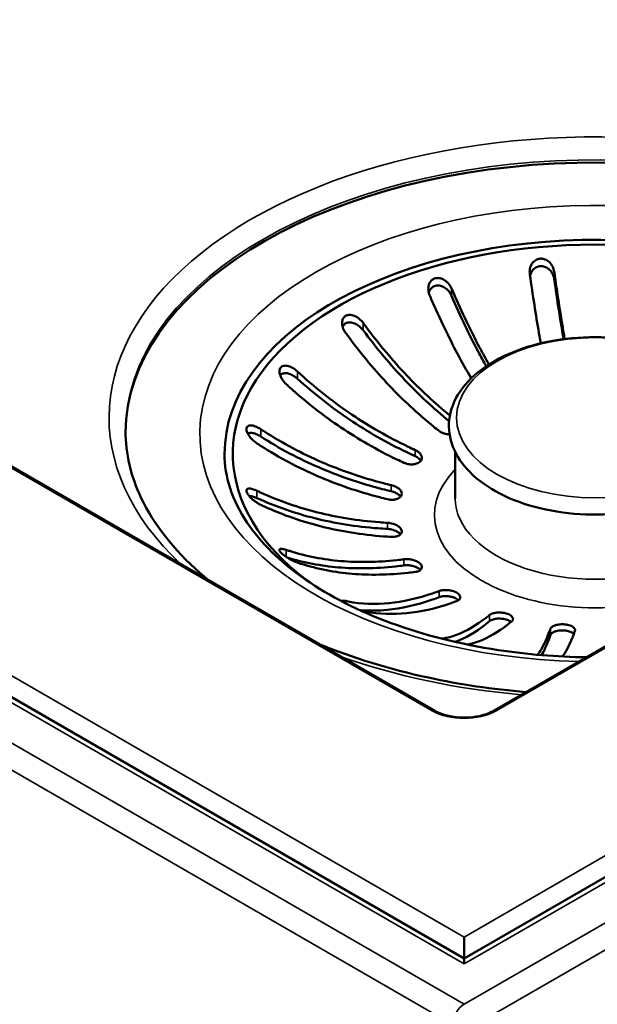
# Model space of a CAD drawing. Header units: millimetres. Extents: x 171 to 3297, y 366 to 2177.
# Tile 5 of 11: x 2809 to 2893, y 621 to 764. Entities that reach past the tile are written whole.
import ezdxf

# ---------------------------------------------------------------- set-up
doc = ezdxf.new("R2010")
doc.units = ezdxf.units.MM
doc.header["$LTSCALE"] = 8
doc.layers.add('Visible (ANSI)', color=7, linetype='Continuous', lineweight=50)
doc.layers.add('Visible Narrow (ANSI)', color=7, linetype='Continuous', lineweight=35)

msp = doc.modelspace()

# ---------------------------------------------------------------- linework, layer by layer
at = {"layer": 'Visible (ANSI)'}
for p, q in [((2873.62, 627.73), (2465.34, 863.46)), ((3281.91, 863.46), (2873.62, 627.73)), ((2877.99, 663.84), (3219.95, 861.27)), ((2565.48, 839.22), (2869.26, 663.84)), ((2872.32, 694.74), (2872.32, 701.51)), ((2873.62, 630.84), (2873.62, 627.73)), ((2873.62, 627.73), (2873.62, 626.92))]:
    msp.add_line(p, q, dxfattribs=at)
for centre, major_axis, start_param, end_param in [((2892.72, 704.18), (-68.4, 0), 3.320423, 6.278133), ((2892.72, 701.24), (52.78, 0), 0.050491, 3.79004), ((2892.72, 701.24), (53.98, 0), 0.070404, 3.141593)]:
    msp.add_ellipse(centre, major_axis=major_axis, ratio=0.57735, start_param=start_param, end_param=end_param, dxfattribs=at)
for points, knots in [([(2883.18, 727.43), (2883.15, 727.61), (2883.15, 727.78), (2883.19, 728.23), (2883.26, 728.49), (2883.49, 728.95), (2883.64, 729.15), (2883.99, 729.44), (2884.16, 729.53), (2884.5, 729.65), (2884.67, 729.67), (2885.02, 729.66), (2885.21, 729.63), (2885.6, 729.48), (2885.8, 729.35), (2886.2, 729), (2886.38, 728.75), (2886.62, 728.26), (2886.7, 728.01), (2886.73, 727.76)], [-0.7840534, -0.7840534, -0.7840534, -0.7840534, -0.7375871, -0.7375871, -0.6666212, -0.6666212, -0.6007819, -0.6007819, -0.5508481, -0.5508481, -0.5079201, -0.5079201, -0.4616582, -0.4616582, -0.4023795, -0.4023795, -0.326774, -0.326774, -0.2597335, -0.2597335, -0.2597335, -0.2597335]), ([(2884.76, 717.33), (2884.7, 717.67), (2884.64, 718.02), (2884.15, 720.88), (2883.69, 723.79), (2883.24, 727.03), (2883.21, 727.23), (2883.18, 727.43)], [3.1758131, 3.1758131, 3.1758131, 3.1758131, 3.2781113, 3.2781113, 4.0287518, 4.0287518, 4.0785386, 4.0785386, 4.0785386, 4.0785386]), ([(2883.21, 727.18), (2883.23, 727.24), (2883.24, 727.29), (2883.33, 727.56), (2883.43, 727.76), (2883.7, 728.11), (2883.86, 728.25), (2884.21, 728.46), (2884.4, 728.52), (2884.78, 728.58), (2884.98, 728.57), (2885.38, 728.48), (2885.59, 728.39), (2885.97, 728.14), (2886.14, 727.97), (2886.44, 727.57), (2886.56, 727.33), (2886.67, 727.01), (2886.69, 726.93), (2886.71, 726.82), (2886.72, 726.79), (2886.73, 726.74), (2886.73, 726.72), (2886.73, 726.69)], [0.0733147, 0.0733147, 0.0733147, 0.0733147, 0.0882184, 0.0882184, 0.1484227, 0.1484227, 0.2047008, 0.2047008, 0.2549909, 0.2549909, 0.3040174, 0.3040174, 0.3597678, 0.3597678, 0.420447, 0.420447, 0.4884704, 0.4884704, 0.5103036, 0.5103036, 0.5178536, 0.5178536, 0.5243131, 0.5243131, 0.5243131, 0.5243131]), ([(2886.73, 727.76), (2886.76, 727.56), (2886.79, 727.36), (2887.24, 724.12), (2887.7, 721.21), (2888.18, 718.45), (2888.22, 718.21), (2888.26, 717.96)], [27.0491846, 27.0491846, 27.0491846, 27.0491846, 27.0984014, 27.0984014, 27.8492392, 27.8492392, 27.9210873, 27.9210873, 27.9210873, 27.9210873]), ([(2868.59, 724.35), (2868.55, 724.46), (2868.51, 724.56), (2868.41, 724.95), (2868.38, 725.23), (2868.43, 725.73), (2868.49, 725.95), (2868.68, 726.3), (2868.8, 726.44), (2869.08, 726.67), (2869.24, 726.76), (2869.58, 726.85), (2869.76, 726.86), (2870.17, 726.81), (2870.39, 726.74), (2870.85, 726.5), (2871.08, 726.32), (2871.5, 725.87), (2871.68, 725.59), (2871.8, 725.3)], [-0.7838237, -0.7838237, -0.7838237, -0.7838237, -0.7547495, -0.7547495, -0.6796791, -0.6796791, -0.6189031, -0.6189031, -0.5680711, -0.5680711, -0.5185924, -0.5185924, -0.4717477, -0.4717477, -0.4136893, -0.4136893, -0.3414212, -0.3414212, -0.2597071, -0.2597071, -0.2597071, -0.2597071]), ([(2886.73, 726.69), (2887.17, 723.61), (2887.63, 720.67), (2888.08, 718.05), (2888.09, 718), (2888.1, 717.94)], [27.5799138, 27.5799138, 27.5799138, 27.5799138, 28.3412136, 28.3412136, 28.3578712, 28.3578712, 28.3578712, 28.3578712]), ([(2868.47, 724.73), (2868.48, 724.79), (2868.5, 724.84), (2868.6, 725.08), (2868.71, 725.25), (2868.98, 725.51), (2869.13, 725.61), (2869.48, 725.73), (2869.66, 725.76), (2870.06, 725.74), (2870.27, 725.69), (2870.7, 725.51), (2870.9, 725.37), (2871.29, 725.04), (2871.47, 724.83), (2871.65, 724.53), (2871.7, 724.46), (2871.75, 724.35), (2871.76, 724.33), (2871.78, 724.28), (2871.79, 724.26), (2871.8, 724.23)], [0.1326638, 0.1326638, 0.1326638, 0.1326638, 0.1484227, 0.1484227, 0.2047008, 0.2047008, 0.2549909, 0.2549909, 0.3040174, 0.3040174, 0.3597678, 0.3597678, 0.420447, 0.420447, 0.4884704, 0.4884704, 0.5103036, 0.5103036, 0.5178536, 0.5178536, 0.5243131, 0.5243131, 0.5243131, 0.5243131]), ([(2874.65, 712.24), (2873.96, 713.41), (2873.29, 714.6), (2871.4, 718.15), (2870.07, 720.9), (2868.76, 723.97), (2868.67, 724.16), (2868.59, 724.35)], [2.903502, 2.903502, 2.903502, 2.903502, 3.278507, 3.278507, 4.029344, 4.029344, 4.078561, 4.078561, 4.078561, 4.078561]), ([(2871.8, 725.3), (2871.88, 725.11), (2871.97, 724.91), (2873.28, 721.84), (2874.61, 719.09), (2876.3, 715.9), (2876.76, 715.08), (2877.23, 714.25)], [27.049207, 27.049207, 27.049207, 27.049207, 27.098994, 27.098994, 27.849634, 27.849634, 28.110295, 28.110295, 28.110295, 28.110295]), ([(2871.8, 724.23), (2873.06, 721.31), (2874.4, 718.53), (2876.05, 715.42), (2876.44, 714.71), (2876.85, 714)], [27.5799138, 27.5799138, 27.5799138, 27.5799138, 28.3412136, 28.3412136, 28.5655065, 28.5655065, 28.5655065, 28.5655065]), ([(2856.37, 718.83), (2856.27, 718.96), (2856.19, 719.1), (2855.98, 719.51), (2855.9, 719.78), (2855.83, 720.26), (2855.84, 720.47), (2855.93, 720.83), (2856, 720.98), (2856.2, 721.23), (2856.32, 721.32), (2856.62, 721.45), (2856.79, 721.48), (2857.19, 721.48), (2857.41, 721.42), (2857.9, 721.23), (2858.16, 721.06), (2858.59, 720.69), (2858.77, 720.5), (2858.92, 720.3)], [-0.7841774, -0.7841774, -0.7841774, -0.7841774, -0.7421227, -0.7421227, -0.6685461, -0.6685461, -0.6091232, -0.6091232, -0.5589079, -0.5589079, -0.5109192, -0.5109192, -0.4601603, -0.4601603, -0.400044, -0.400044, -0.3233999, -0.3233999, -0.2597454, -0.2597454, -0.2597454, -0.2597454]), ([(2855.93, 719.71), (2855.95, 719.76), (2855.97, 719.8), (2856.07, 719.99), (2856.18, 720.11), (2856.44, 720.29), (2856.6, 720.35), (2856.95, 720.4), (2857.16, 720.38), (2857.58, 720.28), (2857.8, 720.18), (2858.24, 719.92), (2858.45, 719.75), (2858.7, 719.49), (2858.76, 719.43), (2858.83, 719.34), (2858.85, 719.31), (2858.89, 719.27), (2858.9, 719.25), (2858.92, 719.23)], [0.1892067, 0.1892067, 0.1892067, 0.1892067, 0.2047008, 0.2047008, 0.2549909, 0.2549909, 0.3040174, 0.3040174, 0.3597678, 0.3597678, 0.420447, 0.420447, 0.4884704, 0.4884704, 0.5103036, 0.5103036, 0.5178536, 0.5178536, 0.5243131, 0.5243131, 0.5243131, 0.5243131]), ([(2858.92, 720.3), (2859.04, 720.12), (2859.17, 719.95), (2861.22, 717.19), (2863.28, 714.75), (2867.16, 710.65), (2869.33, 708.61), (2871.55, 706.81)], [27.049185, 27.049185, 27.049185, 27.049185, 27.098401, 27.098401, 27.849239, 27.849239, 28.583098, 28.583098, 28.583098, 28.583098]), ([(2869.98, 704.57), (2869.71, 704.77), (2869.44, 704.99), (2866.89, 707.04), (2864.67, 709.13), (2860.74, 713.27), (2858.68, 715.71), (2856.63, 718.48), (2856.5, 718.65), (2856.37, 718.83)], [2.43722, 2.43722, 2.43722, 2.43722, 2.525938, 2.525938, 3.278111, 3.278111, 4.028752, 4.028752, 4.078539, 4.078539, 4.078539, 4.078539]), ([(2858.92, 719.23), (2860.87, 716.6), (2862.96, 714.13), (2866.92, 709.95), (2869.15, 707.85), (2871.44, 706)], [27.579914, 27.579914, 27.579914, 27.579914, 28.341214, 28.341214, 29.096006, 29.096006, 29.096006, 29.096006]), ([(2907.47, 714.69), (2905.8, 715.66), (2903.88, 716.45), (2899.73, 717.61), (2897.51, 717.99), (2892.99, 718.31), (2890.7, 718.26), (2886.25, 717.72), (2884.09, 717.24), (2880.12, 715.88), (2878.31, 715), (2875.22, 712.89), (2873.94, 711.67), (2872.15, 709.02), (2871.6, 707.61), (2871.31, 704.84), (2871.5, 703.5), (2872.51, 700.92), (2873.35, 699.69), (2875.63, 697.38), (2877.12, 696.32), (2880.59, 694.53), (2882.58, 693.81), (2886.82, 692.79), (2889.07, 692.48), (2893.61, 692.31), (2895.89, 692.44), (2900.29, 693.12), (2902.4, 693.67), (2906.25, 695.17), (2907.99, 696.11), (2910.88, 698.33), (2912.05, 699.6), (2913.58, 702.3), (2914, 703.72), (2914.05, 706.47), (2913.75, 707.79), (2912.52, 710.33), (2911.57, 711.54), (2909.53, 713.37), (2908.55, 714.07), (2907.47, 714.69)], [0, 0, 0, 0, 0.331859, 0.331859, 0.662649, 0.662649, 0.991912, 0.991912, 1.321415, 1.321415, 1.652729, 1.652729, 1.983685, 1.983685, 2.295582, 2.295582, 2.578604, 2.578604, 2.87411, 2.87411, 3.198127, 3.198127, 3.530164, 3.530164, 3.8606, 3.8606, 4.18977, 4.18977, 4.519496, 4.519496, 4.851139, 4.851139, 5.180829, 5.180829, 5.486777, 5.486777, 5.768687, 5.768687, 6.069494, 6.069494, 6.283185, 6.283185, 6.283185, 6.283185]), ([(2847.71, 711.39), (2847.59, 711.49), (2847.48, 711.61), (2847.2, 711.95), (2847.04, 712.19), (2846.83, 712.64), (2846.76, 712.85), (2846.71, 713.23), (2846.72, 713.4), (2846.81, 713.68), (2846.87, 713.79), (2847.06, 713.96), (2847.18, 714.02), (2847.49, 714.09), (2847.68, 714.09), (2848.12, 714), (2848.38, 713.9), (2848.88, 713.62), (2849.12, 713.44), (2849.34, 713.24)], [-0.7839314, -0.7839314, -0.7839314, -0.7839314, -0.7452438, -0.7452438, -0.6724187, -0.6724187, -0.6135775, -0.6135775, -0.5593448, -0.5593448, -0.5135666, -0.5135666, -0.4659492, -0.4659492, -0.4075724, -0.4075724, -0.3333761, -0.3333761, -0.2597166, -0.2597166, -0.2597166, -0.2597166]), ([(2846.84, 712.62), (2846.86, 712.64), (2846.87, 712.66), (2846.96, 712.79), (2847.07, 712.87), (2847.35, 712.98), (2847.52, 713), (2847.9, 712.97), (2848.11, 712.91), (2848.56, 712.73), (2848.79, 712.6), (2849.08, 712.39), (2849.15, 712.34), (2849.24, 712.26), (2849.26, 712.24), (2849.3, 712.21), (2849.32, 712.19), (2849.34, 712.17)], [0.2467466, 0.2467466, 0.2467466, 0.2467466, 0.2549909, 0.2549909, 0.3040174, 0.3040174, 0.3597678, 0.3597678, 0.420447, 0.420447, 0.4884704, 0.4884704, 0.5103036, 0.5103036, 0.5178536, 0.5178536, 0.5243131, 0.5243131, 0.5243131, 0.5243131]), ([(2849.34, 713.24), (2849.5, 713.09), (2849.66, 712.95), (2852.24, 710.6), (2854.84, 708.59), (2859.79, 705.26), (2862.6, 703.63), (2865.8, 702.1), (2866.14, 701.94), (2866.48, 701.79)], [27.049185, 27.049185, 27.049185, 27.049185, 27.098401, 27.098401, 27.849239, 27.849239, 28.60161, 28.60161, 28.690519, 28.690519, 28.690519, 28.690519]), ([(2849.34, 712.17), (2851.8, 709.95), (2854.44, 707.91), (2859.48, 704.51), (2862.35, 702.85), (2865.68, 701.26), (2866.08, 701.08), (2866.48, 700.89)], [27.579914, 27.579914, 27.579914, 27.579914, 28.341214, 28.341214, 29.110266, 29.110266, 29.21556, 29.21556, 29.21556, 29.21556]), ([(2864.85, 699.94), (2864.51, 700.09), (2864.17, 700.25), (2860.97, 701.78), (2858.16, 703.4), (2853.21, 706.74), (2850.61, 708.75), (2848.03, 711.09), (2847.87, 711.24), (2847.71, 711.39)], [2.43722, 2.43722, 2.43722, 2.43722, 2.525938, 2.525938, 3.278111, 3.278111, 4.028752, 4.028752, 4.078539, 4.078539, 4.078539, 4.078539]), ([(2836.57, 682.71), (2836.1, 683.09), (2835.65, 683.47), (2831.31, 687.27), (2828.42, 690.98), (2825.08, 698), (2824.32, 701.29), (2824.32, 704.57)], [3.3078567, 3.3078567, 3.3078567, 3.3078567, 3.3435816, 3.3435816, 3.6589356, 3.6589356, 3.9269908, 3.9269908, 3.9269908, 3.9269908]), ([(2843.45, 702.76), (2843.26, 702.89), (2843.08, 703.03), (2842.71, 703.36), (2842.52, 703.57), (2842.21, 703.98), (2842.09, 704.19), (2841.96, 704.54), (2841.93, 704.68), (2841.93, 704.92), (2841.95, 705.02), (2842.04, 705.19), (2842.12, 705.26), (2842.34, 705.36), (2842.49, 705.38), (2842.88, 705.34), (2843.13, 705.27), (2843.58, 705.07), (2843.8, 704.96), (2844.01, 704.82)], [-0.7839492, -0.7839492, -0.7839492, -0.7839492, -0.7275076, -0.7275076, -0.658632, -0.658632, -0.5945559, -0.5945559, -0.5466377, -0.5466377, -0.5048596, -0.5048596, -0.4589127, -0.4589127, -0.3986749, -0.3986749, -0.3237666, -0.3237666, -0.259722, -0.259722, -0.259722, -0.259722]), ([(2842.12, 704.16), (2842.21, 704.22), (2842.32, 704.26), (2842.61, 704.29), (2842.79, 704.27), (2843.2, 704.17), (2843.43, 704.08), (2843.72, 703.92), (2843.8, 703.88), (2843.9, 703.82), (2843.92, 703.81), (2843.97, 703.78), (2843.99, 703.77), (2844.01, 703.75)], [0.3103582, 0.3103582, 0.3103582, 0.3103582, 0.3597678, 0.3597678, 0.420447, 0.420447, 0.4884704, 0.4884704, 0.5103036, 0.5103036, 0.5178536, 0.5178536, 0.5243131, 0.5243131, 0.5243131, 0.5243131]), ([(2844.01, 704.82), (2844.18, 704.7), (2844.36, 704.59), (2847.23, 702.74), (2850.11, 701.23), (2855.59, 698.85), (2858.71, 697.76), (2862.26, 696.86), (2862.64, 696.76), (2863.01, 696.67)], [27.049185, 27.049185, 27.049185, 27.049185, 27.098401, 27.098401, 27.849239, 27.849239, 28.60161, 28.60161, 28.690519, 28.690519, 28.690519, 28.690519]), ([(2869.98, 704.57), (2869.99, 704.55), (2870.01, 704.54), (2870.04, 704.52), (2870.07, 704.5), (2870.11, 704.47), (2870.14, 704.45), (2870.22, 704.4), (2870.27, 704.38), (2870.43, 704.3), (2870.54, 704.25), (2870.82, 704.16), (2871, 704.12), (2871.28, 704.09), (2871.39, 704.08), (2871.5, 704.08)], [0.7140559, 0.7140559, 0.7140559, 0.7140559, 0.719344, 0.719344, 0.7268318, 0.7268318, 0.7356092, 0.7356092, 0.7510535, 0.7510535, 0.7824089, 0.7824089, 0.8270526, 0.8270526, 0.8541846, 0.8541846, 0.8541846, 0.8541846]), ([(2844.01, 703.75), (2846.74, 702), (2849.66, 700.47), (2855.25, 698.05), (2858.43, 696.94), (2862.12, 695.99), (2862.57, 695.88), (2863.01, 695.78)], [27.579914, 27.579914, 27.579914, 27.579914, 28.341214, 28.341214, 29.110266, 29.110266, 29.21556, 29.21556, 29.21556, 29.21556]), ([(2862.45, 694.62), (2862.07, 694.71), (2861.7, 694.8), (2858.15, 695.71), (2855.03, 696.8), (2849.55, 699.18), (2846.67, 700.69), (2843.8, 702.53), (2843.62, 702.65), (2843.45, 702.76)], [2.43722, 2.43722, 2.43722, 2.43722, 2.525938, 2.525938, 3.278111, 3.278111, 4.028752, 4.028752, 4.078539, 4.078539, 4.078539, 4.078539]), ([(2864.85, 699.94), (2864.87, 699.93), (2864.89, 699.92), (2864.93, 699.9), (2864.96, 699.89), (2865.02, 699.87), (2865.05, 699.86), (2865.14, 699.83), (2865.2, 699.81), (2865.38, 699.76), (2865.5, 699.73), (2865.8, 699.69), (2865.98, 699.69), (2866.34, 699.71), (2866.52, 699.75), (2866.81, 699.84), (2866.93, 699.89), (2867.12, 700.02), (2867.21, 700.08), (2867.27, 700.16), (2867.38, 700.28), (2867.44, 700.42), (2867.48, 700.71), (2867.45, 700.86), (2867.32, 701.13), (2867.23, 701.26), (2867.02, 701.46), (2866.92, 701.54), (2866.76, 701.64), (2866.72, 701.67), (2866.65, 701.71), (2866.63, 701.72), (2866.57, 701.75), (2866.55, 701.76), (2866.51, 701.78), (2866.5, 701.78), (2866.48, 701.79)], [0.7140559, 0.7140559, 0.7140559, 0.7140559, 0.719344, 0.719344, 0.7268318, 0.7268318, 0.7356092, 0.7356092, 0.7510535, 0.7510535, 0.7824089, 0.7824089, 0.8270526, 0.8270526, 0.8766216, 0.8766216, 0.9154639, 0.9154639, 0.951495, 0.951495, 0.951495, 1.0105137, 1.0105137, 1.0683068, 1.0683068, 1.1200708, 1.1200708, 1.1567208, 1.1567208, 1.1697819, 1.1697819, 1.1780132, 1.1780132, 1.1855746, 1.1855746, 1.1891507, 1.1891507, 1.1891507, 1.1891507]), ([(2838.73, 701.24), (2838.73, 697.9), (2839.8, 694.52), (2843.99, 688.3), (2846.85, 685.47), (2854.03, 680.49), (2858.26, 678.33), (2867.78, 674.83), (2873.06, 673.49), (2882.78, 672.01), (2887.1, 671.66), (2891.43, 671.6)], [2.356194, 2.356194, 2.356194, 2.356194, 2.727082, 2.727082, 3.050717, 3.050717, 3.359689, 3.359689, 3.669487, 3.669487, 3.903909, 3.903909, 3.903909, 3.903909]), ([(2866.48, 700.89), (2866.5, 700.89), (2866.52, 700.88), (2866.56, 700.86), (2866.59, 700.85), (2866.64, 700.82), (2866.67, 700.8), (2866.75, 700.76), (2866.79, 700.73), (2866.93, 700.64), (2867.01, 700.58), (2867.18, 700.42), (2867.26, 700.32), (2867.32, 700.22)], [0.7138324, 0.7138324, 0.7138324, 0.7138324, 0.7190305, 0.7190305, 0.7263487, 0.7263487, 0.7348641, 0.7348641, 0.749694, 0.749694, 0.779748, 0.779748, 0.8196742, 0.8196742, 0.8196742, 0.8196742]), ([(2844.01, 693.81), (2843.86, 693.88), (2843.7, 693.96), (2843.31, 694.2), (2843.08, 694.37), (2842.66, 694.72), (2842.47, 694.91), (2842.2, 695.23), (2842.1, 695.37), (2841.98, 695.61), (2841.94, 695.71), (2841.92, 695.9), (2841.94, 695.98), (2842.03, 696.11), (2842.13, 696.15), (2842.4, 696.19), (2842.6, 696.16), (2843.01, 696.05), (2843.23, 695.96), (2843.45, 695.86)], [-0.7840534, -0.7840534, -0.7840534, -0.7840534, -0.7375871, -0.7375871, -0.6666212, -0.6666212, -0.6007819, -0.6007819, -0.5508481, -0.5508481, -0.5079201, -0.5079201, -0.4616582, -0.4616582, -0.4023795, -0.4023795, -0.326774, -0.326774, -0.2597335, -0.2597335, -0.2597335, -0.2597335]), ([(2843.45, 695.86), (2843.62, 695.78), (2843.8, 695.69), (2846.66, 694.37), (2849.54, 693.39), (2855.03, 692.01), (2858.14, 691.49), (2861.7, 691.23), (2862.07, 691.21), (2862.45, 691.19)], [27.049185, 27.049185, 27.049185, 27.049185, 27.098401, 27.098401, 27.849239, 27.849239, 28.60161, 28.60161, 28.690519, 28.690519, 28.690519, 28.690519]), ([(2862.45, 694.62), (2862.47, 694.62), (2862.49, 694.61), (2862.54, 694.6), (2862.57, 694.6), (2862.63, 694.58), (2862.67, 694.58), (2862.76, 694.56), (2862.83, 694.56), (2863.01, 694.54), (2863.13, 694.54), (2863.42, 694.55), (2863.58, 694.58), (2863.89, 694.66), (2864.04, 694.73), (2864.25, 694.87), (2864.33, 694.94), (2864.45, 695.09), (2864.49, 695.17), (2864.51, 695.25), (2864.55, 695.39), (2864.54, 695.53), (2864.43, 695.81), (2864.33, 695.95), (2864.08, 696.19), (2863.93, 696.3), (2863.65, 696.46), (2863.52, 696.51), (2863.34, 696.58), (2863.29, 696.6), (2863.21, 696.62), (2863.17, 696.63), (2863.11, 696.65), (2863.08, 696.66), (2863.04, 696.67), (2863.03, 696.67), (2863.01, 696.67)], [0.7140559, 0.7140559, 0.7140559, 0.7140559, 0.719344, 0.719344, 0.7268318, 0.7268318, 0.7356092, 0.7356092, 0.7510535, 0.7510535, 0.7824089, 0.7824089, 0.8270526, 0.8270526, 0.8766216, 0.8766216, 0.9154639, 0.9154639, 0.951495, 0.951495, 0.951495, 1.0105137, 1.0105137, 1.0683068, 1.0683068, 1.1200708, 1.1200708, 1.1567208, 1.1567208, 1.1697819, 1.1697819, 1.1780132, 1.1780132, 1.1855746, 1.1855746, 1.1891507, 1.1891507, 1.1891507, 1.1891507]), ([(2863.01, 695.78), (2863.03, 695.78), (2863.05, 695.77), (2863.1, 695.76), (2863.13, 695.75), (2863.19, 695.73), (2863.22, 695.72), (2863.31, 695.7), (2863.37, 695.68), (2863.53, 695.61), (2863.64, 695.57), (2863.88, 695.44), (2864.01, 695.35), (2864.22, 695.17), (2864.3, 695.08), (2864.37, 694.99)], [0.7138324, 0.7138324, 0.7138324, 0.7138324, 0.7190305, 0.7190305, 0.7263487, 0.7263487, 0.7348641, 0.7348641, 0.749694, 0.749694, 0.779748, 0.779748, 0.8239799, 0.8239799, 0.8632452, 0.8632452, 0.8632452, 0.8632452]), ([(2842.32, 695.09), (2842.38, 695.09), (2842.44, 695.09), (2842.69, 695.06), (2842.89, 695.01), (2843.17, 694.91), (2843.24, 694.88), (2843.33, 694.84), (2843.36, 694.83), (2843.4, 694.81), (2843.42, 694.8), (2843.45, 694.79)], [0.3933486, 0.3933486, 0.3933486, 0.3933486, 0.420447, 0.420447, 0.4884704, 0.4884704, 0.5103036, 0.5103036, 0.5178536, 0.5178536, 0.5243131, 0.5243131, 0.5243131, 0.5243131]), ([(2843.45, 694.79), (2846.18, 693.54), (2849.1, 692.55), (2854.68, 691.14), (2857.86, 690.61), (2861.56, 690.35), (2862, 690.32), (2862.45, 690.3)], [27.579914, 27.579914, 27.579914, 27.579914, 28.341214, 28.341214, 29.110266, 29.110266, 29.21556, 29.21556, 29.21556, 29.21556]), ([(2863.01, 689.14), (2862.64, 689.16), (2862.26, 689.18), (2858.71, 689.44), (2855.6, 689.96), (2850.11, 691.33), (2847.23, 692.32), (2844.36, 693.64), (2844.19, 693.72), (2844.01, 693.81)], [2.43722, 2.43722, 2.43722, 2.43722, 2.525938, 2.525938, 3.278111, 3.278111, 4.028752, 4.028752, 4.078539, 4.078539, 4.078539, 4.078539]), ([(2863.01, 689.14), (2863.03, 689.14), (2863.05, 689.14), (2863.1, 689.13), (2863.13, 689.13), (2863.2, 689.13), (2863.23, 689.13), (2863.32, 689.14), (2863.38, 689.14), (2863.55, 689.16), (2863.66, 689.18), (2863.9, 689.24), (2864.03, 689.29), (2864.27, 689.43), (2864.36, 689.51), (2864.48, 689.68), (2864.51, 689.77), (2864.54, 689.93), (2864.53, 690.01), (2864.51, 690.09), (2864.47, 690.23), (2864.39, 690.36), (2864.15, 690.61), (2863.99, 690.73), (2863.64, 690.92), (2863.46, 690.99), (2863.12, 691.09), (2862.98, 691.13), (2862.78, 691.16), (2862.73, 691.17), (2862.65, 691.18), (2862.61, 691.18), (2862.55, 691.18), (2862.52, 691.19), (2862.48, 691.19), (2862.46, 691.19), (2862.45, 691.19)], [0.7140559, 0.7140559, 0.7140559, 0.7140559, 0.719344, 0.719344, 0.7268318, 0.7268318, 0.7356092, 0.7356092, 0.7510535, 0.7510535, 0.7824089, 0.7824089, 0.8270526, 0.8270526, 0.8766216, 0.8766216, 0.9154639, 0.9154639, 0.951495, 0.951495, 0.951495, 1.0105137, 1.0105137, 1.0683068, 1.0683068, 1.1200708, 1.1200708, 1.1567208, 1.1567208, 1.1697819, 1.1697819, 1.1780132, 1.1780132, 1.1855746, 1.1855746, 1.1891507, 1.1891507, 1.1891507, 1.1891507]), ([(2862.45, 690.3), (2862.47, 690.3), (2862.49, 690.29), (2862.54, 690.29), (2862.57, 690.29), (2862.63, 690.28), (2862.66, 690.28), (2862.76, 690.27), (2862.82, 690.26), (2862.99, 690.23), (2863.11, 690.2), (2863.39, 690.12), (2863.55, 690.06), (2863.87, 689.91), (2864.01, 689.82), (2864.22, 689.65), (2864.29, 689.58), (2864.35, 689.51)], [0.7138324, 0.7138324, 0.7138324, 0.7138324, 0.7190305, 0.7190305, 0.7263487, 0.7263487, 0.7348641, 0.7348641, 0.749694, 0.749694, 0.779748, 0.779748, 0.8239799, 0.8239799, 0.8732792, 0.8732792, 0.905942, 0.905942, 0.905942, 0.905942]), ([(2849.34, 685.39), (2849.25, 685.41), (2849.16, 685.45), (2848.83, 685.58), (2848.58, 685.7), (2848.11, 685.96), (2847.9, 686.09), (2847.54, 686.34), (2847.38, 686.46), (2847.1, 686.69), (2846.99, 686.8), (2846.82, 686.99), (2846.77, 687.08), (2846.71, 687.23), (2846.72, 687.29), (2846.82, 687.38), (2846.94, 687.4), (2847.25, 687.37), (2847.46, 687.32), (2847.71, 687.24)], [-0.7838237, -0.7838237, -0.7838237, -0.7838237, -0.7547495, -0.7547495, -0.6796791, -0.6796791, -0.6189031, -0.6189031, -0.5680711, -0.5680711, -0.5185924, -0.5185924, -0.4717477, -0.4717477, -0.4136893, -0.4136893, -0.3414212, -0.3414212, -0.2597071, -0.2597071, -0.2597071, -0.2597071]), ([(2847.71, 687.24), (2847.86, 687.18), (2848.02, 687.13), (2850.61, 686.31), (2853.21, 685.83), (2858.16, 685.4), (2860.96, 685.43), (2864.17, 685.79), (2864.51, 685.83), (2864.85, 685.88)], [27.049185, 27.049185, 27.049185, 27.049185, 27.098401, 27.098401, 27.849239, 27.849239, 28.60161, 28.60161, 28.690519, 28.690519, 28.690519, 28.690519]), ([(2847.85, 686.13), (2850.27, 685.38), (2852.85, 684.9), (2857.84, 684.48), (2860.71, 684.5), (2864.04, 684.87), (2864.45, 684.92), (2864.85, 684.98)], [27.594575, 27.594575, 27.594575, 27.594575, 28.341214, 28.341214, 29.110266, 29.110266, 29.21556, 29.21556, 29.21556, 29.21556]), ([(2866.48, 684.02), (2866.5, 684.03), (2866.52, 684.03), (2866.57, 684.04), (2866.59, 684.04), (2866.65, 684.05), (2866.67, 684.06), (2866.75, 684.08), (2866.8, 684.09), (2866.94, 684.13), (2867.02, 684.17), (2867.21, 684.27), (2867.29, 684.35), (2867.42, 684.51), (2867.46, 684.61), (2867.47, 684.79), (2867.45, 684.88), (2867.39, 685.04), (2867.34, 685.11), (2867.27, 685.19), (2867.16, 685.31), (2867.02, 685.42), (2866.66, 685.62), (2866.46, 685.7), (2866.05, 685.82), (2865.84, 685.86), (2865.49, 685.9), (2865.35, 685.9), (2865.16, 685.9), (2865.11, 685.9), (2865.03, 685.89), (2865, 685.89), (2864.94, 685.89), (2864.91, 685.88), (2864.87, 685.88), (2864.86, 685.88), (2864.85, 685.88)], [0.7140559, 0.7140559, 0.7140559, 0.7140559, 0.719344, 0.719344, 0.7268318, 0.7268318, 0.7356092, 0.7356092, 0.7510535, 0.7510535, 0.7824089, 0.7824089, 0.8270526, 0.8270526, 0.8766216, 0.8766216, 0.9154639, 0.9154639, 0.951495, 0.951495, 0.951495, 1.0105137, 1.0105137, 1.0683068, 1.0683068, 1.1200708, 1.1200708, 1.1567208, 1.1567208, 1.1697819, 1.1697819, 1.1780132, 1.1780132, 1.1855746, 1.1855746, 1.1891507, 1.1891507, 1.1891507, 1.1891507]), ([(2866.48, 684.02), (2866.14, 683.98), (2865.81, 683.94), (2862.6, 683.58), (2859.79, 683.55), (2854.85, 683.97), (2852.25, 684.46), (2849.66, 685.28), (2849.5, 685.33), (2849.34, 685.39)], [2.43722, 2.43722, 2.43722, 2.43722, 2.525938, 2.525938, 3.278111, 3.278111, 4.028752, 4.028752, 4.078539, 4.078539, 4.078539, 4.078539]), ([(2864.85, 684.98), (2864.87, 684.98), (2864.89, 684.99), (2864.93, 684.99), (2864.96, 684.99), (2865.02, 685), (2865.05, 685), (2865.13, 685.01), (2865.19, 685.01), (2865.36, 685.01), (2865.48, 685), (2865.77, 684.98), (2865.95, 684.95), (2866.31, 684.86), (2866.49, 684.8), (2866.79, 684.66), (2866.91, 684.59), (2867.11, 684.45), (2867.19, 684.39), (2867.25, 684.32)], [0.7138324, 0.7138324, 0.7138324, 0.7138324, 0.7190305, 0.7190305, 0.7263487, 0.7263487, 0.7348641, 0.7348641, 0.749694, 0.749694, 0.779748, 0.779748, 0.8239799, 0.8239799, 0.8732792, 0.8732792, 0.9138305, 0.9138305, 0.9478688, 0.9478688, 0.9478688, 0.9478688]), ([(2872.52, 679.78), (2872.54, 679.78), (2872.55, 679.79), (2872.59, 679.8), (2872.61, 679.81), (2872.65, 679.83), (2872.67, 679.84), (2872.73, 679.87), (2872.76, 679.89), (2872.86, 679.96), (2872.91, 680.01), (2873.01, 680.14), (2873.04, 680.22), (2873.06, 680.4), (2873.03, 680.5), (2872.93, 680.68), (2872.87, 680.75), (2872.71, 680.89), (2872.62, 680.96), (2872.52, 681.01), (2872.36, 681.11), (2872.16, 681.19), (2871.73, 681.32), (2871.5, 681.36), (2871.06, 681.4), (2870.86, 681.4), (2870.53, 681.38), (2870.4, 681.36), (2870.23, 681.32), (2870.19, 681.31), (2870.12, 681.3), (2870.1, 681.29), (2870.05, 681.27), (2870.03, 681.27), (2870, 681.26), (2869.99, 681.25), (2869.98, 681.25)], [0.7140559, 0.7140559, 0.7140559, 0.7140559, 0.719344, 0.719344, 0.7268318, 0.7268318, 0.7356092, 0.7356092, 0.7510535, 0.7510535, 0.7824089, 0.7824089, 0.8270526, 0.8270526, 0.8766216, 0.8766216, 0.9154639, 0.9154639, 0.951495, 0.951495, 0.951495, 1.0105137, 1.0105137, 1.0683068, 1.0683068, 1.1200708, 1.1200708, 1.1567208, 1.1567208, 1.1697819, 1.1697819, 1.1780132, 1.1780132, 1.1855746, 1.1855746, 1.1891507, 1.1891507, 1.1891507, 1.1891507]), ([(2856.37, 679.8), (2856.5, 679.77), (2856.62, 679.75), (2858.67, 679.35), (2860.74, 679.29), (2864.66, 679.68), (2866.89, 680.16), (2869.44, 681.05), (2869.71, 681.15), (2869.98, 681.25)], [27.049185, 27.049185, 27.049185, 27.049185, 27.098401, 27.098401, 27.849239, 27.849239, 28.60161, 28.60161, 28.690519, 28.690519, 28.690519, 28.690519]), ([(2858.46, 678.45), (2859.78, 678.35), (2861.11, 678.37), (2864.42, 678.7), (2866.69, 679.19), (2869.34, 680.11), (2869.66, 680.23), (2869.98, 680.35)], [27.846253, 27.846253, 27.846253, 27.846253, 28.341214, 28.341214, 29.110266, 29.110266, 29.21556, 29.21556, 29.21556, 29.21556]), ([(2869.98, 680.35), (2869.99, 680.36), (2870.01, 680.36), (2870.04, 680.38), (2870.06, 680.38), (2870.11, 680.4), (2870.14, 680.41), (2870.21, 680.43), (2870.26, 680.44), (2870.41, 680.47), (2870.52, 680.48), (2870.79, 680.51), (2870.97, 680.51), (2871.34, 680.49), (2871.53, 680.46), (2871.88, 680.39), (2872.03, 680.34), (2872.3, 680.24), (2872.42, 680.19), (2872.52, 680.12), (2872.63, 680.06), (2872.72, 679.99), (2872.8, 679.92)], [0.7138324, 0.7138324, 0.7138324, 0.7138324, 0.7190305, 0.7190305, 0.7263487, 0.7263487, 0.7348641, 0.7348641, 0.749694, 0.749694, 0.779748, 0.779748, 0.8239799, 0.8239799, 0.8732792, 0.8732792, 0.9138305, 0.9138305, 0.9512103, 0.9512103, 0.9512103, 0.989406, 0.989406, 0.989406, 0.989406]), ([(2855.9, 679.7), (2855.86, 679.74), (2855.85, 679.77), (2855.84, 679.84), (2855.9, 679.85), (2856.1, 679.85), (2856.22, 679.83), (2856.37, 679.8)], [-0.4381252, -0.4381252, -0.4381252, -0.4381252, -0.400044, -0.400044, -0.3233999, -0.3233999, -0.2597454, -0.2597454, -0.2597454, -0.2597454]), ([(2858.92, 678.33), (2858.82, 678.35), (2858.71, 678.38), (2858.55, 678.43), (2858.5, 678.44), (2858.46, 678.45)], [-0.78417744, -0.78417744, -0.78417744, -0.78417744, -0.74212273, -0.74212273, -0.72725465, -0.72725465, -0.72725465, -0.72725465]), ([(2872.52, 679.78), (2872.25, 679.68), (2871.98, 679.58), (2869.44, 678.69), (2867.21, 678.21), (2863.28, 677.82), (2861.22, 677.88), (2859.17, 678.28), (2859.04, 678.3), (2858.92, 678.33)], [2.437227, 2.437227, 2.437227, 2.437227, 2.526136, 2.526136, 3.278507, 3.278507, 4.029344, 4.029344, 4.078561, 4.078561, 4.078561, 4.078561]), ([(2870.39, 674.31), (2871.15, 674.41), (2871.91, 674.62), (2873.92, 675.4), (2875.35, 676.21), (2876.98, 677.48), (2877.16, 677.62), (2877.33, 677.76)], [27.406115, 27.406115, 27.406115, 27.406115, 27.849239, 27.849239, 28.60161, 28.60161, 28.690519, 28.690519, 28.690519, 28.690519]), ([(2880.54, 676.82), (2880.55, 676.83), (2880.56, 676.83), (2880.58, 676.85), (2880.59, 676.86), (2880.61, 676.89), (2880.63, 676.9), (2880.66, 676.94), (2880.67, 676.97), (2880.72, 677.05), (2880.73, 677.1), (2880.74, 677.24), (2880.71, 677.32), (2880.61, 677.5), (2880.53, 677.59), (2880.33, 677.74), (2880.23, 677.8), (2880, 677.9), (2879.88, 677.94), (2879.75, 677.98), (2879.54, 678.04), (2879.31, 678.09), (2878.85, 678.13), (2878.62, 678.13), (2878.2, 678.09), (2878.02, 678.06), (2877.74, 677.98), (2877.63, 677.94), (2877.51, 677.88), (2877.48, 677.86), (2877.43, 677.83), (2877.41, 677.82), (2877.38, 677.8), (2877.36, 677.79), (2877.34, 677.77), (2877.34, 677.77), (2877.33, 677.76)], [0.7140559, 0.7140559, 0.7140559, 0.7140559, 0.719344, 0.719344, 0.7268318, 0.7268318, 0.7356092, 0.7356092, 0.7510535, 0.7510535, 0.7824089, 0.7824089, 0.8270526, 0.8270526, 0.8766216, 0.8766216, 0.9154639, 0.9154639, 0.951495, 0.951495, 0.951495, 1.0105137, 1.0105137, 1.0683068, 1.0683068, 1.1200708, 1.1200708, 1.1567208, 1.1567208, 1.1697819, 1.1697819, 1.1780132, 1.1780132, 1.1855746, 1.1855746, 1.1891507, 1.1891507, 1.1891507, 1.1891507]), ([(2877.33, 676.87), (2877.34, 676.87), (2877.35, 676.88), (2877.37, 676.9), (2877.39, 676.91), (2877.42, 676.93), (2877.44, 676.94), (2877.49, 676.98), (2877.53, 676.99), (2877.64, 677.05), (2877.73, 677.08), (2877.96, 677.15), (2878.11, 677.19), (2878.46, 677.23), (2878.65, 677.24), (2879.01, 677.23), (2879.17, 677.21), (2879.48, 677.16), (2879.62, 677.13), (2879.75, 677.09), (2879.96, 677.03), (2880.15, 676.95), (2880.36, 676.82), (2880.41, 676.79), (2880.46, 676.75)], [0.7138324, 0.7138324, 0.7138324, 0.7138324, 0.7190305, 0.7190305, 0.7263487, 0.7263487, 0.7348641, 0.7348641, 0.749694, 0.749694, 0.779748, 0.779748, 0.8239799, 0.8239799, 0.8732792, 0.8732792, 0.9138305, 0.9138305, 0.9512103, 0.9512103, 0.9512103, 1.0102511, 1.0102511, 1.0319492, 1.0319492, 1.0319492, 1.0319492]), ([(2872.35, 673.83), (2872.39, 673.85), (2872.43, 673.86), (2873.76, 674.38), (2875.22, 675.22), (2876.92, 676.53), (2877.12, 676.7), (2877.33, 676.87)], [28.3172411, 28.3172411, 28.3172411, 28.3172411, 28.3412136, 28.3412136, 29.1102661, 29.1102661, 29.2155596, 29.2155596, 29.2155596, 29.2155596]), ([(2880.54, 676.82), (2880.36, 676.68), (2880.19, 676.54), (2878.56, 675.27), (2877.13, 674.45), (2875.29, 673.74), (2874.71, 673.57), (2874.12, 673.45)], [2.43722, 2.43722, 2.43722, 2.43722, 2.525938, 2.525938, 3.278111, 3.278111, 3.619852, 3.619852, 3.619852, 3.619852]), ([(2884.31, 671.96), (2884.4, 672.08), (2884.49, 672.2), (2885.01, 672.97), (2885.51, 673.97), (2886.07, 675.44), (2886.13, 675.59), (2886.19, 675.76)], [27.6971363, 27.6971363, 27.6971363, 27.6971363, 27.8492392, 27.8492392, 28.6016098, 28.6016098, 28.6905192, 28.6905192, 28.6905192, 28.6905192]), ([(2889.74, 675.43), (2889.75, 675.44), (2889.75, 675.45), (2889.76, 675.47), (2889.76, 675.49), (2889.76, 675.51), (2889.77, 675.53), (2889.77, 675.57), (2889.77, 675.6), (2889.75, 675.68), (2889.73, 675.73), (2889.64, 675.86), (2889.56, 675.94), (2889.36, 676.08), (2889.22, 676.15), (2888.94, 676.26), (2888.81, 676.3), (2888.53, 676.35), (2888.39, 676.38), (2888.25, 676.39), (2888.02, 676.41), (2887.78, 676.41), (2887.32, 676.37), (2887.11, 676.33), (2886.76, 676.22), (2886.61, 676.16), (2886.41, 676.03), (2886.34, 675.98), (2886.27, 675.9), (2886.25, 675.88), (2886.23, 675.84), (2886.22, 675.83), (2886.21, 675.8), (2886.2, 675.79), (2886.19, 675.77), (2886.19, 675.76), (2886.19, 675.76)], [0.7140559, 0.7140559, 0.7140559, 0.7140559, 0.719344, 0.719344, 0.7268318, 0.7268318, 0.7356092, 0.7356092, 0.7510535, 0.7510535, 0.7824089, 0.7824089, 0.8270526, 0.8270526, 0.8766216, 0.8766216, 0.9154639, 0.9154639, 0.951495, 0.951495, 0.951495, 1.0105137, 1.0105137, 1.0683068, 1.0683068, 1.1200708, 1.1200708, 1.1567208, 1.1567208, 1.1697819, 1.1697819, 1.1780132, 1.1780132, 1.1855746, 1.1855746, 1.1891507, 1.1891507, 1.1891507, 1.1891507]), ([(2884.9, 671.92), (2885.24, 672.53), (2885.61, 673.33), (2886.05, 674.48), (2886.12, 674.67), (2886.19, 674.86)], [28.5570351, 28.5570351, 28.5570351, 28.5570351, 29.1102661, 29.1102661, 29.2155596, 29.2155596, 29.2155596, 29.2155596]), ([(2886.19, 674.86), (2886.19, 674.87), (2886.2, 674.88), (2886.21, 674.9), (2886.21, 674.91), (2886.23, 674.94), (2886.23, 674.96), (2886.26, 674.99), (2886.28, 675.02), (2886.35, 675.09), (2886.41, 675.14), (2886.57, 675.24), (2886.69, 675.3), (2886.98, 675.4), (2887.15, 675.44), (2887.48, 675.5), (2887.64, 675.51), (2887.95, 675.52), (2888.1, 675.51), (2888.25, 675.5), (2888.48, 675.48), (2888.71, 675.43), (2889.1, 675.31), (2889.27, 675.24), (2889.48, 675.11), (2889.54, 675.06), (2889.59, 675.02)], [0.7138324, 0.7138324, 0.7138324, 0.7138324, 0.7190305, 0.7190305, 0.7263487, 0.7263487, 0.7348641, 0.7348641, 0.749694, 0.749694, 0.779748, 0.779748, 0.8239799, 0.8239799, 0.8732792, 0.8732792, 0.9138305, 0.9138305, 0.9512103, 0.9512103, 0.9512103, 1.0102511, 1.0102511, 1.0680376, 1.0680376, 1.0968899, 1.0968899, 1.0968899, 1.0968899]), ([(2889.74, 675.43), (2889.68, 675.27), (2889.63, 675.11), (2889.06, 673.64), (2888.57, 672.65), (2888.07, 671.9), (2888, 671.8), (2887.93, 671.71)], [2.4372266, 2.4372266, 2.4372266, 2.4372266, 2.526136, 2.526136, 3.2785067, 3.2785067, 3.3970791, 3.3970791, 3.3970791, 3.3970791]), ([(2882.63, 666.52), (2877.78, 666.93), (2873, 667.64), (2862.75, 669.85), (2857.38, 671.51), (2852.48, 673.52)], [2.5020236, 2.5020236, 2.5020236, 2.5020236, 2.7141226, 2.7141226, 2.9763701, 2.9763701, 2.9763701, 2.9763701]), ([(2869.26, 663.84), (2869.68, 663.59), (2870.18, 663.38), (2871.29, 663.05), (2871.9, 662.93), (2873.16, 662.8), (2873.81, 662.79), (2875.08, 662.88), (2875.7, 662.99), (2876.85, 663.3), (2877.37, 663.51), (2877.88, 663.78), (2877.94, 663.81), (2877.99, 663.84)], [3.141593, 3.141593, 3.141593, 3.141593, 3.444738, 3.444738, 3.750586, 3.750586, 4.05872, 4.05872, 4.367019, 4.367019, 4.673285, 4.673285, 4.712389, 4.712389, 4.712389, 4.712389])]:
    msp.add_open_spline(points, degree=3, knots=knots, dxfattribs=at)
at = {"layer": 'Visible Narrow (ANSI)'}
for p, q in [((2873.62, 621.04), (2452.75, 864.03)), ((2462.94, 864.03), (2873.62, 626.92)), ((2873.62, 630.84), (2469.89, 863.93)), ((2873.62, 626.92), (3284.31, 864.03)), ((3294.49, 864.03), (2873.62, 621.04)), ((3277.35, 863.93), (2873.62, 630.84)), ((2451.06, 861.09), (2871.93, 618.1)), ((2875.32, 618.1), (3296.19, 861.09)), ((2878.29, 663.81), (3220.25, 861.24)), ((2565.18, 839.19), (2868.96, 663.81)), ((2886.73, 727.76), (2886.73, 726.69)), ((2871.8, 725.3), (2871.8, 724.23)), ((2858.92, 720.3), (2858.92, 719.23)), ((2849.34, 713.24), (2849.34, 712.17)), ((2844.01, 704.82), (2844.01, 703.75)), ((2866.48, 701.79), (2866.48, 700.89)), ((2843.45, 695.86), (2843.45, 694.79)), ((2863.01, 696.67), (2863.01, 695.78)), ((2862.45, 691.19), (2862.45, 690.3)), ((2847.71, 687.24), (2847.71, 686.22)), ((2864.85, 685.88), (2864.85, 684.98)), ((2869.98, 681.25), (2869.98, 680.35)), ((2856.37, 679.8), (2856.37, 679.46)), ((2877.33, 677.76), (2877.33, 676.87)), ((2886.19, 675.76), (2886.19, 674.86))]:
    msp.add_line(p, q, dxfattribs=at)
for centre, major_axis, start_param, end_param in [((2892.72, 706.53), (70.8, 0), 0.152598, 3.693052), ((2892.72, 704.57), (-68.4, 0), 3.311856, 6.283185), ((2892.72, 704.18), (57.58, 0), 0.041524, 4.670865), ((2892.72, 692.33), (-23.43, 0), 5.769193, 9.938771), ((2892.72, 694.74), (-20.4, 0), 0, 3.141593), ((2892.72, 706.53), (70.8, 0), 4.16093, 4.559791), ((2868.96, 663.32), (0.3, 0.52), 0, 0.785398), ((2873.62, 666.51), (6.6, 0), 3.926991, 5.497787), ((2878.29, 663.32), (-0.3, 0.52), 5.497787, 6.283185), ((2873.62, 619.08), (-1.2, -2.08), 3.926991, 5.497787)]:
    msp.add_ellipse(centre, major_axis=major_axis, ratio=0.57735, start_param=start_param, end_param=end_param, dxfattribs=at)
msp.add_ellipse((2892.72, 706.49), major_axis=(-20.21, 0), ratio=0.57735, dxfattribs=at)

doc.saveas('drawing.dxf')
